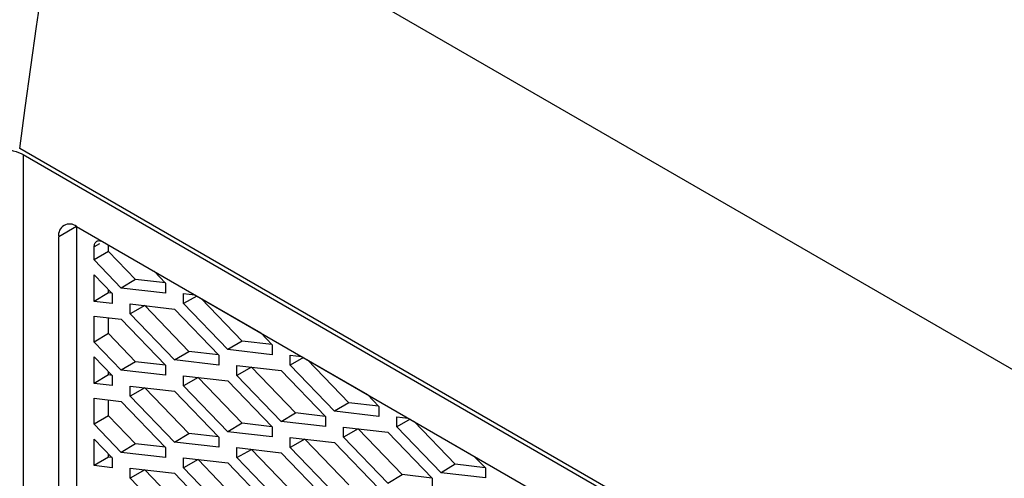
# Model space of a CAD drawing. Header units: millimetres. Extents: x -945 to 1227, y -951 to 1232.
# Tile 162 of 171: x 859 to 898, y 937 to 955. Entities that reach past the tile are written whole.
import ezdxf

# ---------------------------------------------------------------- set-up
doc = ezdxf.new("R2010")
doc.units = ezdxf.units.MM

msp = doc.modelspace()

# ---------------------------------------------------------------- linework, layer by layer
at = {"color": 7, "linetype": 'Continuous', "lineweight": 25}
for p, q in [((901.382, 939.828), (861.045, 963.114)), ((898.915, 927.248), (859.193, 950.179)), ((859.331, 949.933), (898.894, 927.094)), ((859.331, 949.933), (859.331, 906.73)), ((861.452, 947.075), (860.745, 946.667)), ((861.452, 947.075), (897.546, 926.239)), ((861.452, 947.075), (861.452, 907.955)), ((860.745, 907.546), (860.745, 946.667)), ((862.159, 945.743), (862.159, 946.259)), ((862.725, 946.082), (862.725, 946.34)), ((862.725, 946.082), (862.159, 945.743)), ((863.8, 944.964), (862.725, 946.082)), ((863.235, 944.625), (862.159, 945.743)), ((862.159, 945.155), (862.874, 944.412)), ((862.159, 944.096), (862.159, 945.155)), ((864.543, 945.291), (864.996, 944.82)), ((863.8, 944.964), (863.235, 944.625)), ((864.996, 944.422), (863.235, 944.625)), ((864.989, 944.827), (863.8, 944.964)), ((864.996, 944.82), (864.996, 944.422)), ((862.725, 944.435), (862.159, 944.096)), ((862.725, 944.435), (862.725, 944.567)), ((862.868, 944.419), (862.725, 944.435)), ((862.874, 944.412), (862.874, 944.014)), ((865.716, 944.404), (866.169, 944.352)), ((865.716, 944.006), (865.716, 944.404)), ((866.245, 944.308), (865.716, 944.006)), ((866.169, 944.352), (868.785, 942.842)), ((868.043, 942.515), (866.408, 944.214)), ((862.874, 944.014), (862.159, 944.096)), ((863.595, 943.996), (865.356, 943.793)), ((863.595, 943.598), (863.595, 943.996)), ((864.17, 943.927), (863.595, 943.598)), ((864.17, 943.927), (864.17, 943.929)), ((865.922, 942.107), (864.17, 943.927)), ((867.477, 942.176), (865.716, 944.006)), ((862.159, 943.508), (863.235, 943.384)), ((862.159, 942.477), (862.159, 943.508)), ((862.725, 942.816), (862.725, 943.443)), ((865.356, 941.768), (863.595, 943.598)), ((865.356, 943.793), (867.117, 941.963)), ((863.235, 943.384), (864.996, 941.554)), ((862.725, 942.816), (862.159, 942.477)), ((863.8, 941.698), (862.725, 942.816)), ((868.785, 942.842), (869.238, 942.371)), ((863.235, 941.359), (862.159, 942.477)), ((868.043, 942.515), (867.477, 942.176)), ((869.232, 942.378), (868.043, 942.515)), ((869.238, 942.371), (869.238, 941.973)), ((862.159, 941.889), (862.874, 941.146)), ((862.159, 940.83), (862.159, 941.889)), ((865.356, 941.768), (865.922, 942.107)), ((867.11, 941.97), (865.922, 942.107)), ((867.117, 941.963), (867.117, 941.565)), ((869.238, 941.973), (867.477, 942.176)), ((869.959, 941.955), (870.412, 941.903)), ((869.959, 941.557), (869.959, 941.955)), ((870.412, 941.903), (873.028, 940.393)), ((863.8, 941.698), (863.235, 941.359)), ((864.989, 941.561), (863.8, 941.698)), ((864.996, 941.554), (864.996, 941.156)), ((867.117, 941.565), (865.356, 941.768)), ((867.837, 941.547), (869.599, 941.344)), ((867.837, 941.149), (867.837, 941.547)), ((868.413, 941.477), (867.837, 941.149)), ((868.413, 941.477), (868.413, 941.48)), ((870.164, 939.658), (868.413, 941.477)), ((870.488, 941.859), (869.959, 941.557)), ((871.72, 939.727), (869.959, 941.557)), ((872.286, 940.066), (870.65, 941.765)), ((862.725, 941.169), (862.159, 940.83)), ((862.725, 941.169), (862.725, 941.301)), ((862.868, 941.153), (862.725, 941.169)), ((862.874, 941.146), (862.874, 940.748)), ((864.996, 941.156), (863.235, 941.359)), ((865.716, 941.138), (867.477, 940.935)), ((865.716, 940.74), (865.716, 941.138)), ((869.599, 939.319), (867.837, 941.149)), ((869.599, 941.344), (871.36, 939.513)), ((862.874, 940.748), (862.159, 940.83)), ((863.595, 940.73), (865.356, 940.527)), ((863.595, 940.332), (863.595, 940.73)), ((866.292, 941.069), (865.716, 940.74)), ((867.477, 938.91), (865.716, 940.74)), ((866.292, 941.069), (866.292, 941.072)), ((868.043, 939.249), (866.292, 941.069)), ((867.477, 940.935), (869.238, 939.105)), ((864.17, 940.66), (863.595, 940.332)), ((865.356, 938.502), (863.595, 940.332)), ((864.17, 940.66), (864.17, 940.663)), ((865.922, 938.841), (864.17, 940.66)), ((865.356, 940.527), (867.117, 938.696)), ((873.028, 940.393), (873.481, 939.922)), ((862.159, 940.242), (863.235, 940.118)), ((862.159, 939.211), (862.159, 940.242)), ((862.725, 939.55), (862.725, 940.177)), ((863.235, 940.118), (864.996, 938.288)), ((872.286, 940.066), (871.72, 939.727)), ((873.474, 939.929), (872.286, 940.066)), ((873.481, 939.922), (873.481, 939.524)), ((862.725, 939.55), (862.159, 939.211)), ((863.8, 938.432), (862.725, 939.55)), ((869.599, 939.319), (870.164, 939.658)), ((871.353, 939.52), (870.164, 939.658)), ((871.36, 939.513), (871.36, 939.116)), ((873.481, 939.524), (871.72, 939.727)), ((863.235, 938.093), (862.159, 939.211)), ((868.043, 939.249), (867.477, 938.91)), ((869.232, 939.112), (868.043, 939.249)), ((871.36, 939.116), (869.599, 939.319)), ((874.201, 939.506), (874.655, 939.454)), ((874.201, 939.108), (874.201, 939.506)), ((874.73, 939.41), (874.201, 939.108)), ((874.655, 939.454), (877.27, 937.944)), ((876.528, 937.617), (874.893, 939.316)), ((865.356, 938.502), (865.922, 938.841)), ((867.11, 938.703), (865.922, 938.841)), ((869.238, 938.707), (867.477, 938.91)), ((869.238, 939.105), (869.238, 938.707)), ((872.08, 939.098), (873.841, 938.894)), ((872.08, 938.7), (872.08, 939.098)), ((872.656, 939.028), (872.08, 938.7)), ((872.656, 939.028), (872.656, 939.031)), ((874.407, 937.208), (872.656, 939.028)), ((873.841, 938.894), (875.602, 937.064)), ((875.963, 937.278), (874.201, 939.108)), ((862.159, 938.623), (862.875, 937.879)), ((862.159, 937.564), (862.159, 938.623)), ((863.8, 938.432), (863.235, 938.093)), ((864.989, 938.295), (863.8, 938.432)), ((867.117, 938.298), (865.356, 938.502)), ((867.117, 938.696), (867.117, 938.298)), ((869.959, 938.689), (871.72, 938.486)), ((869.959, 938.291), (869.959, 938.689)), ((870.534, 938.62), (869.959, 938.291)), ((870.534, 938.62), (870.534, 938.623)), ((872.286, 936.8), (870.534, 938.62)), ((871.72, 938.486), (873.481, 936.656)), ((873.841, 936.87), (872.08, 938.7)), ((862.725, 937.903), (862.725, 938.035)), ((864.996, 937.89), (863.235, 938.093)), ((864.996, 938.288), (864.996, 937.89)), ((867.838, 938.281), (869.599, 938.077)), ((867.838, 937.883), (867.838, 938.281)), ((867.838, 937.883), (868.413, 938.211)), ((868.413, 938.211), (868.413, 938.214)), ((870.164, 936.391), (868.413, 938.211)), ((869.599, 938.077), (871.36, 936.247)), ((871.72, 936.461), (869.959, 938.291)), ((877.27, 937.944), (877.724, 937.473)), ((862.725, 937.903), (862.159, 937.564)), ((862.875, 937.481), (862.159, 937.564)), ((862.868, 937.886), (862.725, 937.903)), ((862.875, 937.879), (862.875, 937.481)), ((865.716, 937.872), (867.477, 937.669)), ((865.716, 937.474), (865.716, 937.872)), ((866.292, 937.803), (865.716, 937.474)), ((866.292, 937.803), (866.292, 937.806)), ((868.043, 935.983), (866.292, 937.803)), ((867.477, 937.669), (869.238, 935.839)), ((869.599, 936.053), (867.838, 937.883)), ((876.528, 937.617), (875.963, 937.278)), ((877.717, 937.48), (876.528, 937.617)), ((863.595, 937.463), (865.356, 937.26)), ((863.595, 937.066), (863.595, 937.463)), ((864.17, 937.394), (863.595, 937.066)), ((864.17, 937.394), (864.17, 937.397)), ((865.922, 935.574), (864.17, 937.394)), ((865.356, 937.26), (867.117, 935.43)), ((867.477, 935.644), (865.716, 937.474)), ((873.841, 936.87), (874.407, 937.208)), ((875.596, 937.071), (874.407, 937.208)), ((877.724, 937.075), (875.963, 937.278)), ((877.724, 937.473), (877.724, 937.075)), ((865.356, 935.235), (863.595, 937.066)), ((875.602, 937.064), (875.602, 936.666))]:
    msp.add_line(p, q, dxfattribs=at)
at = {"color": 250, "linetype": 'Continuous', "lineweight": 25}
msp.add_line((862.365, 946.378), (862.159, 946.259), dxfattribs=at)
at = {"color": 7, "linetype": 'Continuous', "lineweight": 25, "flags": 128}
msp.add_lwpolyline([(859.193, 950.179), (859.414, 951.792), (859.639, 953.406), (859.866, 955.021), (860.095, 956.637), (860.328, 958.255), (860.564, 959.873), (860.803, 961.493), (861.045, 963.114)], dxfattribs=at)
at = {"color": 7, "linetype": 'Continuous', "lineweight": 25}
msp.add_arc((861.176, 946.737), 0.437, 50.798, 189.2154, dxfattribs=at)
msp.add_open_spline([(859.202, 962.901), (858.566, 958.655), (857.961, 954.42), (857.387, 950.197)], degree=3, dxfattribs=at)
for points, knots in [([(857.524, 949.951), (857.631, 950.011), (857.765, 950.063), (858.075, 950.136), (858.251, 950.156), (858.604, 950.153), (858.779, 950.129), (859.09, 950.05), (859.224, 949.995), (859.331, 949.933)], [0, 0, 0, 0, 0.25, 0.25, 0.5, 0.5, 0.75, 0.75, 1, 1, 1, 1]), ([(862.159, 946.259), (862.16, 946.275), (862.161, 946.309), (862.169, 946.354), (862.186, 946.404), (862.215, 946.452), (862.26, 946.49), (862.317, 946.511), (862.379, 946.512), (862.446, 946.498), (862.49, 946.475), (862.513, 946.463)], [0, 0, 0, 0, 0.079533, 0.159159, 0.240127, 0.368384, 0.500064, 0.628175, 0.760003, 0.879068, 1, 1, 1, 1])]:
    msp.add_open_spline(points, degree=3, knots=knots, dxfattribs=at)

doc.saveas('drawing.dxf')
